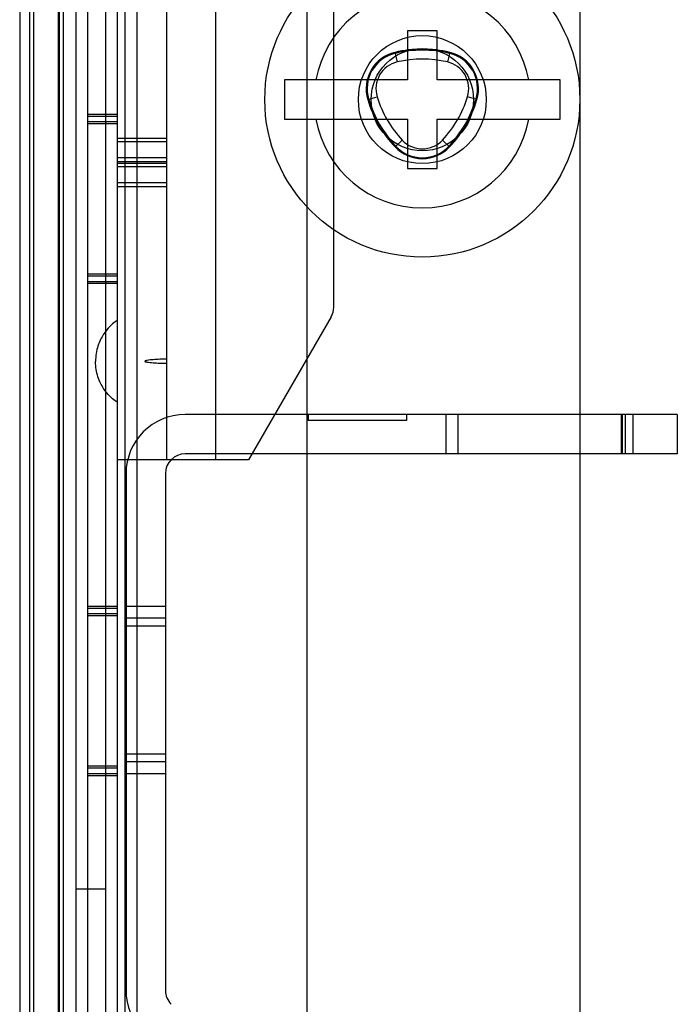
# Model space of a CAD drawing. Header units: millimetres. Extents: x 81 to 687, y 236 to 852.
# Tile 34 of 52: x 125 to 158, y 697 to 747. Entities that reach past the tile are written whole.
import ezdxf

# ---------------------------------------------------------------- set-up
doc = ezdxf.new("R2010")
doc.units = ezdxf.units.MM
doc.header["$LTSCALE"] = 70.538372
doc.layers.get('0').update_dxf_attribs({"linetype": 'CONTINUOUS'})

msp = doc.modelspace()

# ---------------------------------------------------------------- linework, layer by layer
at = {"color": 7, "linetype": 'Continuous'}
for p, q in [((128.393, 775.988), (128.393, 323.988)), ((129.893, 775.988), (129.893, 323.988)), ((130.293, 323.988), (130.293, 776.188)), ((124.943, 773.588), (124.943, 326.588)), ((125.443, 773.588), (125.443, 326.588)), ((125.643, 773.588), (125.643, 326.588)), ((126.943, 773.588), (126.943, 326.588)), ((127.143, 773.588), (127.143, 326.588)), ((134.893, 773.288), (134.893, 724.288)), ((126.893, 772.488), (126.893, 327.488)), ((130.893, 772.788), (130.893, 327.388)), ((127.793, 772.188), (127.793, 327.988)), ((129.293, 772.188), (129.293, 327.988)), ((139.543, 327.988), (139.543, 772.188)), ((132.393, 771.288), (132.393, 724.288)), ((153.393, 767.788), (153.393, 332.388)), ((140.893, 732.047), (140.893, 751.288)), ((144.643, 746.088), (144.643, 743.588)), ((146.143, 746.088), (144.643, 746.088)), ((146.143, 743.588), (146.143, 746.088)), ((144.003, 744.989), (144.117, 744.502)), ((146.784, 744.989), (146.669, 744.502)), ((138.393, 743.588), (138.393, 741.588)), ((144.643, 743.588), (138.393, 743.588)), ((152.393, 743.588), (146.143, 743.588)), ((152.393, 741.588), (152.393, 743.588)), ((142.619, 742.592), (143.098, 742.736)), ((148.167, 742.592), (147.689, 742.736)), ((129.893, 741.838), (128.393, 741.838)), ((129.893, 741.738), (128.393, 741.738)), ((129.893, 741.461), (128.393, 741.461)), ((138.393, 741.588), (144.643, 741.588)), ((144.643, 741.588), (144.643, 739.088)), ((146.143, 739.088), (146.143, 741.588)), ((146.143, 741.588), (152.393, 741.588)), ((129.893, 741.361), (128.393, 741.361)), ((129.893, 740.633), (132.393, 740.633)), ((132.393, 740.437), (129.893, 740.437)), ((144.009, 740.184), (144.374, 740.527)), ((146.777, 740.184), (146.413, 740.527)), ((132.393, 739.634), (129.893, 739.634)), ((129.893, 739.439), (132.393, 739.439)), ((129.893, 739.367), (132.393, 739.367)), ((132.393, 739.171), (129.893, 739.171)), ((144.643, 739.088), (146.143, 739.088)), ((132.393, 738.368), (129.893, 738.368)), ((129.893, 738.173), (132.393, 738.173)), ((129.893, 733.715), (128.393, 733.715)), ((129.893, 733.615), (128.393, 733.615)), ((129.893, 733.338), (128.393, 733.338)), ((129.893, 733.238), (128.393, 733.238)), ((140.759, 731.547), (136.568, 724.288)), ((158.343, 726.588), (133.343, 726.588)), ((139.593, 726.588), (139.593, 726.288)), ((144.593, 726.588), (144.593, 726.288)), ((146.593, 726.588), (146.593, 724.588)), ((147.193, 726.588), (147.193, 724.588)), ((155.493, 726.588), (155.493, 724.588)), ((155.55, 726.588), (155.55, 724.588)), ((155.697, 726.588), (155.697, 724.588)), ((156.093, 726.588), (156.093, 724.588)), ((158.343, 726.588), (158.343, 724.588)), ((144.593, 726.288), (139.593, 726.288)), ((158.343, 724.588), (133.343, 724.588)), ((136.568, 724.288), (129.893, 724.288)), ((130.343, 723.588), (130.343, 697.331)), ((132.343, 723.588), (132.343, 697.331)), ((129.893, 716.838), (128.393, 716.838)), ((129.893, 716.738), (128.393, 716.738)), ((129.893, 716.461), (128.393, 716.461)), ((129.893, 716.361), (128.393, 716.361)), ((132.343, 716.838), (130.343, 716.838)), ((132.343, 716.238), (130.343, 716.238)), ((132.343, 715.838), (130.343, 715.838)), ((132.343, 709.338), (130.343, 709.338)), ((132.343, 708.938), (130.343, 708.938)), ((129.893, 708.715), (128.393, 708.715)), ((129.893, 708.615), (128.393, 708.615)), ((129.893, 708.338), (128.393, 708.338)), ((129.893, 708.238), (128.393, 708.238)), ((132.343, 708.338), (130.343, 708.338)), ((127.793, 702.488), (129.293, 702.488))]:
    msp.add_line(p, q, dxfattribs=at)
for radius in [8, 3.25, 2.6]:
    msp.add_circle((145.393, 742.588), radius, dxfattribs=at)
for centre, radius, start, end in [((145.393, 742.588), 5.5, 10.4757, 169.5243), ((144.438, 743.14), 1.9, 103.2605, 196.7395), ((144.438, 743.14), 1.85, 103.2605, 196.7395), ((145.393, 739.088), 6.062, 76.7395, 103.2605), ((145.393, 739.088), 6.012, 76.7395, 103.2605), ((146.348, 743.14), 1.85, 343.2605, 76.7395), ((146.348, 743.14), 1.9, 343.2605, 76.7395), ((144.438, 743.14), 1.4, 103.2605, 196.7395), ((145.393, 739.088), 5.562, 76.7395, 103.2605), ((146.348, 743.14), 1.4, 343.2605, 76.7395), ((148.424, 744.338), 6.062, 196.7395, 223.2605), ((148.424, 744.338), 6.012, 196.7395, 223.2605), ((148.424, 744.338), 5.562, 196.7395, 223.2605), ((142.362, 744.338), 5.562, 316.7395, 343.2605), ((142.362, 744.338), 6.012, 316.7395, 343.2605), ((142.362, 744.338), 6.062, 316.7395, 343.2605), ((145.393, 742.588), 5.5, 190.4757, 349.5243), ((145.393, 741.486), 1.4, 223.2605, 316.7395), ((145.393, 741.486), 1.9, 223.2605, 316.7395), ((145.393, 741.486), 1.85, 223.2605, 316.7395), ((139.893, 732.047), 1, 330, 360), ((133.343, 723.588), 3, 90, 180), ((133.343, 723.588), 1, 90, 180), ((133.343, 697.331), 3, 180, 225), ((133.343, 697.331), 1, 180, 225)]:
    msp.add_arc(centre, radius, start, end, dxfattribs=at)
for points, knots in [([(129.893, 731.367), (129.861, 731.345), (129.668, 731.207), (129.31, 730.901), (128.889, 730.107), (128.793, 729.561), (128.793, 729.288)], [0, 0, 0, 0, 0.097112, 0.548556, 0.774278, 1, 1, 1, 1]), ([(132.393, 729.398), (132.335, 729.398), (132.164, 729.397), (131.941, 729.39), (131.724, 729.377), (131.566, 729.361), (131.436, 729.348), (131.349, 729.319), (131.293, 729.318), (131.293, 729.288)], [0, 0, 0, 0, 0.143795, 0.429197, 0.571898, 0.714598, 0.857299, 0.92865, 1, 1, 1, 1]), ([(129.893, 727.21), (129.861, 727.232), (129.668, 727.37), (129.31, 727.676), (128.889, 728.47), (128.793, 729.016), (128.793, 729.288)], [0, 0, 0, 0, 0.097112, 0.548556, 0.774278, 1, 1, 1, 1]), ([(132.393, 729.178), (132.335, 729.178), (132.164, 729.18), (131.941, 729.187), (131.724, 729.2), (131.566, 729.216), (131.436, 729.229), (131.349, 729.258), (131.293, 729.259), (131.293, 729.288)], [0, 0, 0, 0, 0.143795, 0.429197, 0.571898, 0.714598, 0.857299, 0.92865, 1, 1, 1, 1])]:
    msp.add_open_spline(points, degree=3, knots=knots, dxfattribs=at)

doc.saveas('drawing.dxf')
